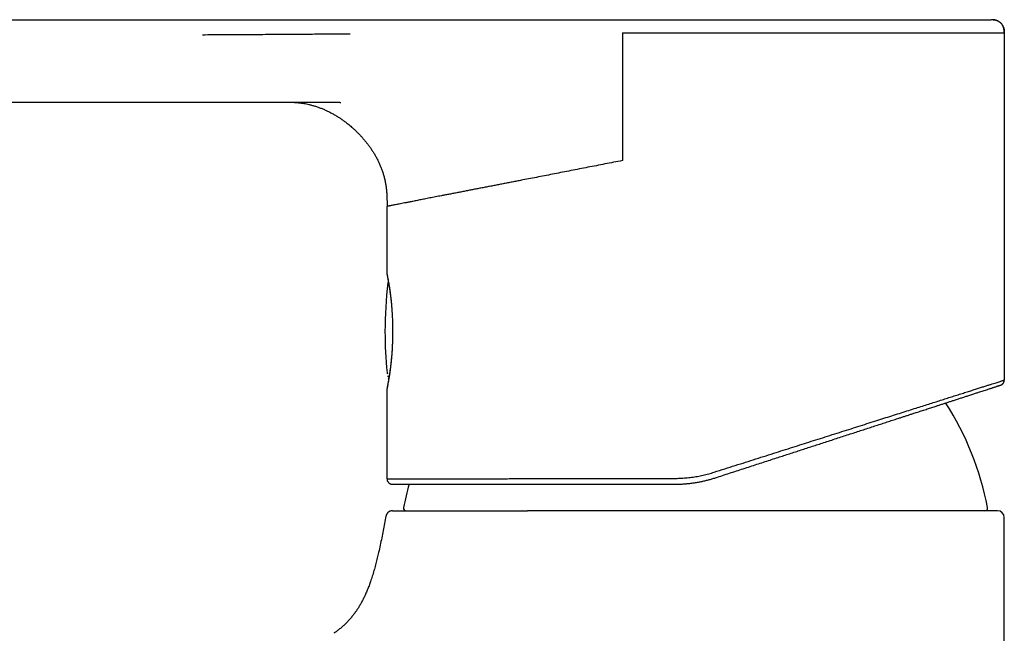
# Model space of a CAD drawing. Header units: millimetres. Extents: x 8 to 586, y 12 to 717.
# Tile 11 of 34: x 130 to 204, y 671 to 717. Entities that reach past the tile are written whole.
import ezdxf

# ---------------------------------------------------------------- set-up
doc = ezdxf.new("R2010")
doc.units = ezdxf.units.MM

msp = doc.modelspace()

# ---------------------------------------------------------------- linework, layer by layer
at = {"color": 7, "linetype": 'Continuous', "lineweight": 30}
for p, q in [((203.801, 716.457), (203.799, 690.303)), ((151.254, 711.252), (151.296, 711.252)), ((157.3, 698.257), (157.3, 703.391)), ((157.359, 690.631), (157.37, 690.548)), ((157.298, 682.857), (157.299, 689.657)), ((168.33, 680.457), (167.873, 680.457)), ((203.795, 531.457), (203.795, 679.957))]:
    msp.add_line(p, q, dxfattribs=at)
for centre, radius, start, end in [((187.145, 693.957), 30, 172.97739, 180), ((157.667, 697.588), 0.3, 154.37438, 172.97548), ((187.145, 693.957), 30, 180, 185.92918), ((157.504, 690.879), 0.2, 185.92918, 215.12631), ((180.545, 676.457), 22.401, 10.90502, 32.75881), ((180.545, 676.457), 22.401, 164.46267, 169.09498), ((158.745, 680.657), 0.2, 169.09498, 270), ((202.345, 680.657), 0.2, 270, 10.90502), ((203.295, 679.957), 0.5, 0, 90)]:
    msp.add_arc(centre, radius, start, end, dxfattribs=at)
for points, knots in [([(103.516, 717.457), (105.052, 717.457), (108.122, 717.457), (112.72, 717.457), (117.306, 717.457), (121.879, 717.457), (126.441, 717.457), (130.99, 717.457), (135.402, 717.457), (139.677, 717.457), (143.815, 717.457), (147.944, 717.457), (152.061, 717.457), (156.169, 717.457), (158.904, 717.457), (160.27, 717.457)], [0, 0, 0, 0, 0.081223, 0.162233, 0.24303, 0.323615, 0.403987, 0.484147, 0.564094, 0.637191, 0.71011, 0.782851, 0.855413, 0.927796, 1, 1, 1, 1]), ([(160.27, 717.457), (160.474, 717.457), (160.878, 717.457), (161.479, 717.457), (162.069, 717.457), (162.649, 717.457), (163.218, 717.457), (163.766, 717.457), (164.294, 717.457), (164.801, 717.457), (165.298, 717.457), (165.787, 717.457), (166.283, 717.457), (166.788, 717.457), (167.299, 717.457), (167.799, 717.457), (168.286, 717.457), (168.762, 717.457), (169.227, 717.457), (169.679, 717.457), (170.119, 717.457), (170.548, 717.457), (170.965, 717.457), (171.37, 717.457), (171.764, 717.457), (172.145, 717.457), (172.515, 717.457), (172.873, 717.457), (173.224, 717.457), (173.569, 717.457), (173.906, 717.457), (174.23, 717.457), (174.541, 717.457), (174.839, 717.457), (175.033, 717.457), (175.129, 717.457)], [0, 0, 0, 0, 0.041161, 0.081605, 0.121332, 0.160341, 0.198634, 0.23621, 0.270981, 0.305115, 0.338611, 0.37147, 0.403692, 0.438901, 0.473315, 0.506936, 0.539762, 0.571795, 0.603033, 0.633477, 0.663127, 0.691983, 0.720045, 0.747313, 0.773787, 0.799467, 0.824352, 0.848444, 0.871741, 0.895297, 0.91798, 0.939792, 0.960733, 0.980802, 1, 1, 1, 1]), ([(175.129, 717.457), (175.203, 717.457), (175.355, 717.457), (175.585, 717.457), (175.823, 717.457), (176.069, 717.457), (176.315, 717.457), (176.551, 717.457), (176.761, 717.457), (176.951, 717.457), (177.133, 717.457), (177.322, 717.457), (177.468, 717.457), (177.567, 717.457), (177.619, 717.457), (177.67, 717.457), (177.723, 717.457), (177.775, 717.457), (177.828, 717.457), (177.943, 717.457), (178.166, 717.457), (178.503, 717.457), (178.893, 717.457), (179.293, 717.457), (179.7, 717.457), (180.104, 717.457), (180.813, 717.457), (181.418, 717.457), (181.923, 717.457), (182.018, 717.457), (182.112, 717.457), (182.205, 717.457), (182.295, 717.457), (182.384, 717.457), (182.52, 717.457), (182.699, 717.457), (182.875, 717.457), (182.998, 717.457), (183.073, 717.457), (183.146, 717.457), (183.217, 717.457), (183.293, 717.457), (183.375, 717.457), (183.513, 717.457), (183.7, 717.457), (183.933, 717.457), (184.162, 717.457), (184.329, 717.457), (184.436, 717.457), (184.486, 717.457), (184.535, 717.457), (184.584, 717.457), (184.632, 717.457), (184.68, 717.457), (184.822, 717.457), (185.055, 717.457), (185.377, 717.457), (185.689, 717.457), (185.993, 717.457), (186.267, 717.457), (186.514, 717.457), (186.734, 717.457), (186.951, 717.457), (187.172, 717.457), (187.459, 717.457), (187.813, 717.457), (188.225, 717.457), (188.636, 717.457), (189.045, 717.457), (189.459, 717.457), (189.878, 717.457), (190.302, 717.457), (190.722, 717.457), (191.139, 717.457), (191.552, 717.457), (191.953, 717.457), (192.342, 717.457), (192.718, 717.457), (193.09, 717.457), (193.458, 717.457), (193.828, 717.457), (194.2, 717.457), (194.573, 717.457), (194.94, 717.457), (195.302, 717.457), (195.657, 717.457), (195.999, 717.457), (196.328, 717.457), (196.644, 717.457), (196.953, 717.457), (197.256, 717.457), (197.558, 717.457), (197.859, 717.457), (198.157, 717.457), (198.448, 717.457), (198.731, 717.457), (199.005, 717.457), (199.266, 717.457), (199.514, 717.457), (199.749, 717.457), (199.976, 717.457), (200.194, 717.457), (200.409, 717.457), (200.619, 717.457), (200.824, 717.457), (201.019, 717.457), (201.205, 717.457), (201.381, 717.457), (201.544, 717.457), (201.695, 717.457), (201.833, 717.457), (201.962, 717.457), (202.083, 717.457), (202.196, 717.457), (202.302, 717.457), (202.399, 717.457), (202.487, 717.457), (202.563, 717.457), (202.629, 717.457), (202.684, 717.457), (202.727, 717.457), (202.761, 717.457), (202.784, 717.457), (202.799, 717.457), (202.801, 717.457), (202.802, 717.457)], [0, 0, 0, 0, 0.005854, 0.011888, 0.018103, 0.024499, 0.031076, 0.037388, 0.042967, 0.047495, 0.052223, 0.057153, 0.062285, 0.063607, 0.064941, 0.066288, 0.067648, 0.069021, 0.070407, 0.071739, 0.07801, 0.087879, 0.098026, 0.108451, 0.119153, 0.129762, 0.140017, 0.17453, 0.176978, 0.179472, 0.181921, 0.184326, 0.186687, 0.189004, 0.191278, 0.197301, 0.202992, 0.204979, 0.206922, 0.208821, 0.210676, 0.212486, 0.214778, 0.217067, 0.223275, 0.229356, 0.235308, 0.241134, 0.242424, 0.243708, 0.244985, 0.246256, 0.247521, 0.248779, 0.250031, 0.25863, 0.267009, 0.275169, 0.28311, 0.290834, 0.296753, 0.302539, 0.308194, 0.313866, 0.320015, 0.330995, 0.341982, 0.352979, 0.363993, 0.375029, 0.386678, 0.398327, 0.409984, 0.421654, 0.433344, 0.445032, 0.456032, 0.467026, 0.478018, 0.489015, 0.500022, 0.511679, 0.523332, 0.53499, 0.546657, 0.558341, 0.570032, 0.581037, 0.592032, 0.603023, 0.614016, 0.625015, 0.636676, 0.648332, 0.65999, 0.671656, 0.683337, 0.695029, 0.706038, 0.717035, 0.728026, 0.739016, 0.750011, 0.761675, 0.773332, 0.78499, 0.796655, 0.808333, 0.820025, 0.831035, 0.842033, 0.853023, 0.864012, 0.875006, 0.88667, 0.898328, 0.909986, 0.921651, 0.933328, 0.945022, 0.956034, 0.967032, 0.978022, 0.989009, 1, 1, 1, 1]), ([(203.791, 716.447), (203.791, 716.472), (203.791, 716.52), (203.79, 716.589), (203.786, 716.65), (203.78, 716.704), (203.772, 716.75), (203.764, 716.789), (203.751, 716.839), (203.731, 716.903), (203.698, 716.979), (203.657, 717.054), (203.608, 717.124), (203.552, 717.188), (203.49, 717.247), (203.422, 717.3), (203.349, 717.345), (203.282, 717.378), (203.222, 717.401), (203.172, 717.418), (203.12, 717.431), (203.067, 717.441), (203.023, 717.447), (202.99, 717.451), (202.97, 717.452), (202.956, 717.453), (202.946, 717.454), (202.939, 717.454), (202.929, 717.455), (202.918, 717.455), (202.906, 717.456), (202.894, 717.456), (202.882, 717.457), (202.871, 717.457), (202.86, 717.457), (202.849, 717.457), (202.837, 717.457), (202.83, 717.457), (202.826, 717.457)], [0, 0, 0, 0, 0.035872, 0.068321, 0.097375, 0.123016, 0.145212, 0.163922, 0.180247, 0.218852, 0.258502, 0.298837, 0.339289, 0.379754, 0.420279, 0.460748, 0.501362, 0.542401, 0.567204, 0.592287, 0.61773, 0.643535, 0.668928, 0.681539, 0.691, 0.697328, 0.700996, 0.704605, 0.708926, 0.720619, 0.737107, 0.758711, 0.785563, 0.817728, 0.855239, 0.898116, 0.946368, 1, 1, 1, 1]), ([(202.969, 717.452), (202.979, 717.452), (203.022, 717.45), (203.097, 717.439), (203.195, 717.415), (203.291, 717.38), (203.383, 717.332), (203.469, 717.273), (203.548, 717.204), (203.618, 717.125), (203.677, 717.039), (203.724, 716.947), (203.759, 716.851), (203.783, 716.753), (203.796, 716.654), (203.801, 716.555), (203.801, 716.49), (203.801, 716.457)], [0, 0, 0, 0, 0.019737, 0.088135, 0.157313, 0.227397, 0.298385, 0.370107, 0.442239, 0.514372, 0.586094, 0.657084, 0.72717, 0.79635, 0.864749, 0.932557, 1, 1, 1, 1]), ([(203.791, 716.457), (203.792, 716.479), (203.792, 716.525), (203.79, 716.591), (203.786, 716.653), (203.779, 716.707), (203.772, 716.754), (203.763, 716.794), (203.753, 716.835), (203.743, 716.862), (203.738, 716.878)], [0, 0, 0, 0, 0.156678, 0.319464, 0.465251, 0.593962, 0.705428, 0.799434, 0.881372, 1, 1, 1, 1]), ([(143.395, 716.327), (143.925, 716.33), (144.983, 716.335), (146.565, 716.344), (148.136, 716.354), (149.587, 716.364), (150.916, 716.373), (152.124, 716.382), (153.324, 716.392), (154.12, 716.398), (154.517, 716.402)], [0, 0, 0, 0, 0.143053, 0.285322, 0.426684, 0.567014, 0.676472, 0.78516, 0.893022, 1, 1, 1, 1]), ([(175.026, 716.457), (175.353, 716.457), (175.987, 716.457), (176.907, 716.457), (177.764, 716.457), (178.556, 716.457), (179.283, 716.457), (179.979, 716.457), (180.636, 716.457), (181.245, 716.457), (181.764, 716.457), (182.167, 716.457), (182.468, 716.457), (182.68, 716.457), (182.85, 716.457), (182.961, 716.457), (183.019, 716.457), (183.032, 716.457), (183.04, 716.457), (183.063, 716.457), (183.409, 716.457), (184.072, 716.457), (185.03, 716.457), (185.973, 716.457), (186.902, 716.458), (187.743, 716.458), (188.298, 716.458), (188.573, 716.458), (188.648, 716.458), (188.724, 716.458), (188.799, 716.458), (188.874, 716.458), (188.94, 716.458), (189.005, 716.458), (189.089, 716.458), (189.221, 716.458), (189.419, 716.458), (189.687, 716.458), (190.027, 716.458), (190.433, 716.458), (190.904, 716.458), (191.414, 716.458), (191.883, 716.458), (192.289, 716.457), (192.712, 716.457), (193.195, 716.457), (193.613, 716.457), (193.893, 716.457), (194.048, 716.457), (194.2, 716.457), (194.348, 716.457), (194.671, 716.457), (195.181, 716.457), (195.879, 716.457), (196.602, 716.457), (197.289, 716.457), (197.936, 716.457), (198.539, 716.457), (199.139, 716.457), (199.731, 716.457), (200.309, 716.457), (200.868, 716.457), (201.401, 716.457), (201.9, 716.457), (202.359, 716.457), (202.746, 716.457), (203.065, 716.457), (203.321, 716.457), (203.53, 716.457), (203.681, 716.457), (203.768, 716.457), (203.78, 716.457), (203.783, 716.457)], [0, 0, 0, 0, 0.024986, 0.048336, 0.070049, 0.090124, 0.108561, 0.125362, 0.143061, 0.158486, 0.171636, 0.182511, 0.189149, 0.194518, 0.19862, 0.202093, 0.202921, 0.203034, 0.20313, 0.203486, 0.204818, 0.229393, 0.253964, 0.277658, 0.30135, 0.325041, 0.342555, 0.344521, 0.346487, 0.348453, 0.350419, 0.352385, 0.354351, 0.355608, 0.357502, 0.360952, 0.365956, 0.373144, 0.38216, 0.393007, 0.405683, 0.420189, 0.434538, 0.444397, 0.453978, 0.470169, 0.485502, 0.490144, 0.494701, 0.499174, 0.503562, 0.507865, 0.528078, 0.549829, 0.57312, 0.597951, 0.618924, 0.640883, 0.663827, 0.687755, 0.712669, 0.738567, 0.76545, 0.79332, 0.822175, 0.852015, 0.877634, 0.903938, 0.930925, 0.958598, 0.986954, 1, 1, 1, 1]), ([(175.026, 716.457), (175.026, 714.854), (175.026, 711.648), (175.026, 708.442), (175.026, 706.839)], [0, 0, 0, 0, 0.5, 1, 1, 1, 1]), ([(103.909, 711.257), (104.067, 711.257), (104.378, 711.257), (104.839, 711.257), (105.288, 711.257), (105.724, 711.257), (106.148, 711.257), (106.56, 711.257), (106.95, 711.257), (107.317, 711.257), (107.662, 711.257), (107.998, 711.257), (108.323, 711.257), (108.638, 711.257), (108.942, 711.257), (109.237, 711.257), (109.521, 711.257), (109.795, 711.257), (110.058, 711.257), (110.312, 711.257), (110.55, 711.257), (110.775, 711.257), (110.985, 711.257), (111.187, 711.257), (111.38, 711.257), (111.622, 711.257), (111.921, 711.257), (112.285, 711.257), (112.661, 711.257), (113.049, 711.257), (113.451, 711.257), (113.856, 711.257), (114.265, 711.257), (114.678, 711.257), (115.102, 711.257), (115.537, 711.257), (115.969, 711.257), (116.397, 711.257), (116.82, 711.257), (117.253, 711.257), (117.695, 711.257), (118.078, 711.257), (118.401, 711.257), (118.661, 711.257), (118.924, 711.257), (119.189, 711.257), (119.455, 711.257), (119.717, 711.257), (119.985, 711.257), (120.259, 711.256), (120.536, 711.256), (120.804, 711.256), (121.06, 711.256), (121.307, 711.256), (121.539, 711.256), (121.757, 711.256), (121.961, 711.256), (122.155, 711.256), (122.341, 711.256), (122.521, 711.256), (122.694, 711.256), (122.86, 711.256), (123.017, 711.256), (123.163, 711.256), (123.298, 711.256), (123.421, 711.256), (123.532, 711.256), (123.631, 711.256), (123.722, 711.256), (123.809, 711.256), (123.911, 711.256), (124.033, 711.256), (124.179, 711.256), (124.335, 711.256), (124.499, 711.256), (124.673, 711.256), (124.87, 711.256), (125.089, 711.256), (125.333, 711.256), (125.587, 711.256), (125.852, 711.256), (126.128, 711.256), (126.415, 711.256), (126.712, 711.256), (127.026, 711.255), (127.356, 711.255), (127.703, 711.255), (128.062, 711.255), (128.433, 711.255), (128.816, 711.255), (129.192, 711.255), (129.558, 711.255), (129.915, 711.255), (130.282, 711.255), (130.658, 711.255), (131.046, 711.255), (131.444, 711.255), (131.868, 711.255), (132.318, 711.254), (132.795, 711.254), (133.285, 711.254), (133.788, 711.254), (134.289, 711.254), (134.785, 711.254), (135.276, 711.254), (135.779, 711.254), (136.293, 711.254), (136.814, 711.253), (137.343, 711.253), (137.88, 711.253), (138.427, 711.253), (138.988, 711.253), (139.565, 711.253), (140.156, 711.253), (140.759, 711.253), (141.372, 711.253), (141.996, 711.252), (142.632, 711.252), (143.279, 711.252), (143.936, 711.252), (144.605, 711.252), (145.285, 711.252), (145.976, 711.252), (146.678, 711.252), (147.391, 711.252), (148.139, 711.252), (148.925, 711.251), (149.747, 711.251), (150.539, 711.251), (151.057, 711.251), (151.296, 711.251)], [0, 0, 0, 0, 0.009977, 0.019697, 0.02916, 0.038366, 0.047314, 0.056006, 0.06444, 0.071945, 0.079234, 0.086307, 0.093164, 0.099804, 0.106229, 0.112437, 0.118429, 0.124206, 0.129766, 0.135109, 0.140237, 0.144874, 0.149318, 0.153571, 0.157631, 0.161508, 0.168914, 0.176584, 0.18452, 0.19272, 0.201186, 0.209916, 0.21839, 0.227099, 0.236044, 0.245225, 0.254641, 0.263386, 0.272324, 0.281457, 0.290783, 0.300303, 0.305731, 0.31122, 0.31677, 0.32238, 0.328039, 0.333584, 0.338968, 0.345046, 0.350906, 0.356547, 0.361969, 0.367172, 0.372157, 0.376657, 0.380963, 0.385074, 0.38899, 0.392712, 0.396448, 0.399965, 0.403263, 0.406342, 0.409203, 0.411845, 0.414136, 0.416232, 0.418134, 0.419889, 0.421709, 0.424585, 0.427663, 0.430942, 0.434422, 0.438102, 0.441965, 0.446868, 0.452002, 0.457365, 0.462959, 0.468784, 0.474838, 0.481123, 0.487638, 0.494711, 0.502036, 0.509614, 0.517445, 0.525528, 0.533864, 0.541211, 0.548743, 0.556464, 0.564408, 0.572586, 0.580997, 0.589642, 0.599421, 0.609482, 0.619826, 0.630453, 0.641362, 0.651502, 0.661875, 0.67248, 0.683317, 0.694388, 0.705486, 0.71681, 0.728357, 0.740129, 0.752372, 0.764848, 0.777559, 0.790502, 0.80368, 0.81709, 0.830735, 0.844613, 0.858724, 0.873069, 0.887647, 0.902459, 0.917505, 0.932784, 0.949861, 0.96722, 0.984862, 1, 1, 1, 1]), ([(149.883, 711.251), (149.884, 711.251), (149.935, 711.25), (150.033, 711.247), (150.18, 711.24), (150.328, 711.231), (150.478, 711.218), (150.641, 711.202), (150.822, 711.18), (151.022, 711.149), (151.225, 711.111), (151.443, 711.064), (151.675, 711.005), (151.919, 710.932), (152.164, 710.85), (152.407, 710.756), (152.648, 710.654), (152.886, 710.542), (153.119, 710.422), (153.35, 710.292), (153.538, 710.179), (153.684, 710.086), (153.79, 710.016), (153.895, 709.944), (154, 709.87), (154.106, 709.793), (154.222, 709.705), (154.35, 709.605), (154.491, 709.49), (154.636, 709.366), (154.787, 709.232), (154.944, 709.086), (155.104, 708.928), (155.268, 708.758), (155.433, 708.578), (155.599, 708.386), (155.764, 708.182), (155.921, 707.975), (156.07, 707.766), (156.21, 707.557), (156.345, 707.338), (156.475, 707.112), (156.597, 706.879), (156.712, 706.64), (156.817, 706.397), (156.913, 706.147), (157, 705.89), (157.076, 705.627), (157.142, 705.357), (157.195, 705.083), (157.236, 704.806), (157.266, 704.527), (157.286, 704.247), (157.296, 703.965), (157.3, 703.679), (157.3, 703.488), (157.3, 703.391)], [0, 0, 0, 0, 0.000458, 0.012698, 0.02434, 0.037415, 0.049669, 0.061817, 0.07835, 0.095204, 0.1124, 0.129958, 0.150867, 0.17215, 0.193654, 0.215378, 0.237311, 0.259042, 0.280941, 0.302985, 0.325147, 0.335709, 0.346288, 0.35688, 0.36748, 0.378278, 0.389673, 0.403889, 0.418953, 0.434861, 0.451606, 0.469543, 0.488321, 0.507917, 0.5283, 0.549435, 0.57128, 0.593786, 0.614348, 0.635351, 0.656749, 0.678496, 0.700547, 0.722456, 0.744576, 0.76687, 0.78931, 0.812284, 0.835375, 0.858579, 0.881909, 0.905388, 0.92863, 0.9521, 0.975862, 1, 1, 1, 1]), ([(151.254, 711.251), (151.272, 711.251), (151.305, 711.251), (151.347, 711.251), (151.376, 711.251), (151.399, 711.251), (151.42, 711.251), (151.445, 711.251), (151.471, 711.251), (151.496, 711.251), (151.519, 711.251), (151.542, 711.251), (151.568, 711.251), (151.597, 711.251), (151.625, 711.251), (151.65, 711.251), (151.67, 711.251), (151.695, 711.251), (151.731, 711.251), (151.776, 711.251), (151.821, 711.251), (151.866, 711.251), (151.915, 711.25), (151.966, 711.25), (152.023, 711.25), (152.083, 711.25), (152.152, 711.25), (152.222, 711.249), (152.292, 711.249), (152.362, 711.249), (152.429, 711.249), (152.491, 711.248), (152.549, 711.248), (152.607, 711.247), (152.668, 711.247), (152.729, 711.247), (152.784, 711.246), (152.836, 711.246), (152.886, 711.245), (152.936, 711.245), (152.987, 711.244), (153.04, 711.243), (153.098, 711.243), (153.162, 711.242), (153.225, 711.241), (153.287, 711.24), (153.348, 711.239), (153.407, 711.238), (153.459, 711.237), (153.506, 711.236), (153.548, 711.235), (153.587, 711.234), (153.62, 711.233), (153.654, 711.232), (153.691, 711.231), (153.726, 711.23), (153.753, 711.229), (153.777, 711.228), (153.798, 711.228), (153.816, 711.227), (153.826, 711.227), (153.832, 711.227), (153.831, 711.227), (153.831, 711.227)], [0, 0, 0, 0, 0.0207345, 0.0364851, 0.0472626, 0.0538631, 0.0616388, 0.0713945, 0.0819249, 0.0913225, 0.0995734, 0.1078988, 0.1176577, 0.1288607, 0.140582, 0.1500272, 0.1570081, 0.1628627, 0.1788724, 0.1987188, 0.2141038, 0.2296768, 0.2505051, 0.2707113, 0.2885191, 0.3161145, 0.3409456, 0.367735, 0.3976947, 0.4234555, 0.4493964, 0.4765251, 0.4958449, 0.5184756, 0.5439285, 0.5683172, 0.59031, 0.6092589, 0.6293564, 0.6493995, 0.6690318, 0.6886041, 0.7117295, 0.7376694, 0.7635804, 0.785447, 0.8101385, 0.8336879, 0.8537896, 0.8703388, 0.8866985, 0.9017823, 0.9143294, 0.9249531, 0.9393321, 0.9561817, 0.9632593, 0.9701172, 0.9822999, 0.9879232, 0.9929688, 0.997408, 1, 1, 1, 1]), ([(175.026, 706.839), (174.807, 706.796), (174.369, 706.711), (173.717, 706.584), (173.068, 706.458), (172.424, 706.333), (171.786, 706.208), (171.153, 706.085), (170.528, 705.964), (169.911, 705.844), (169.301, 705.725), (168.7, 705.608), (168.109, 705.493), (167.723, 705.418), (167.53, 705.381)], [0, 0, 0, 0, 0.08332, 0.166655, 0.249995, 0.333337, 0.416676, 0.500007, 0.583334, 0.666663, 0.749996, 0.833336, 0.916675, 1, 1, 1, 1]), ([(167.53, 705.381), (167.41, 705.357), (167.171, 705.311), (166.817, 705.242), (166.467, 705.174), (166.121, 705.107), (165.78, 705.04), (165.443, 704.975), (165.109, 704.91), (164.78, 704.846), (164.455, 704.783), (164.136, 704.721), (163.822, 704.66), (163.618, 704.62), (163.516, 704.6)], [0, 0, 0, 0, 0.082529, 0.165068, 0.247597, 0.33044, 0.413291, 0.496134, 0.579944, 0.663764, 0.747574, 0.831713, 0.915861, 1, 1, 1, 1]), ([(163.516, 704.6), (163.405, 704.578), (163.184, 704.535), (162.861, 704.473), (162.545, 704.411), (162.235, 704.352), (161.932, 704.294), (161.655, 704.241), (161.402, 704.192), (161.174, 704.148), (160.951, 704.106), (160.734, 704.064), (160.525, 704.023), (160.323, 703.984), (160.129, 703.946), (159.941, 703.908), (159.76, 703.872), (159.585, 703.837), (159.414, 703.804), (159.304, 703.781), (159.249, 703.77)], [0, 0, 0, 0, 0.0630301, 0.1260682, 0.1890993, 0.2523842, 0.3156758, 0.3789614, 0.4301857, 0.4814139, 0.5326364, 0.5840677, 0.6355056, 0.6869347, 0.7390272, 0.7911276, 0.8432237, 0.8954803, 0.9477409, 1, 1, 1, 1]), ([(159.249, 703.77), (159.159, 703.753), (158.98, 703.718), (158.735, 703.67), (158.508, 703.626), (158.299, 703.585), (158.11, 703.548), (157.94, 703.515), (157.79, 703.486), (157.659, 703.461), (157.549, 703.439), (157.458, 703.422), (157.388, 703.408), (157.337, 703.398), (157.306, 703.392), (157.302, 703.391), (157.3, 703.391)], [0, 0, 0, 0, 0.071429, 0.142857, 0.214286, 0.285715, 0.357144, 0.428573, 0.500002, 0.57143, 0.642858, 0.714286, 0.785715, 0.857143, 0.928572, 1, 1, 1, 1]), ([(157.3, 703.391), (157.3, 703.391), (157.3, 703.391), (157.307, 703.392), (157.308, 703.392)], [0, 0, 0, 0, 0.927236, 1, 1, 1, 1]), ([(157.303, 698.257), (157.303, 698.257), (157.303, 698.257), (157.304, 698.253), (157.305, 698.246), (157.307, 698.234), (157.311, 698.215), (157.316, 698.186), (157.324, 698.146), (157.334, 698.092), (157.347, 698.022), (157.358, 697.96), (157.366, 697.919), (157.368, 697.905), (157.371, 697.892), (157.373, 697.878), (157.376, 697.863), (157.379, 697.848), (157.381, 697.833), (157.389, 697.789), (157.401, 697.725), (157.416, 697.637), (157.43, 697.558), (157.446, 697.464), (157.463, 697.356), (157.482, 697.238), (157.499, 697.122), (157.514, 697.024), (157.525, 696.945), (157.533, 696.885), (157.541, 696.824), (157.549, 696.765), (157.557, 696.705), (157.565, 696.647), (157.572, 696.585), (157.577, 696.543), (157.58, 696.52)], [0, 0, 0, 0, 0.020441, 0.045685, 0.075727, 0.110561, 0.150179, 0.194571, 0.243728, 0.297641, 0.356302, 0.419712, 0.428156, 0.436672, 0.44526, 0.453921, 0.462653, 0.471459, 0.480337, 0.489288, 0.547201, 0.583041, 0.619907, 0.658649, 0.70869, 0.755555, 0.799233, 0.839714, 0.861033, 0.881864, 0.902206, 0.922058, 0.94142, 0.960292, 0.978673, 1, 1, 1, 1]), ([(157.303, 698.254), (157.303, 698.25), (157.303, 698.239), (157.305, 698.225), (157.306, 698.217)], [0, 0, 0, 0, 0.423058, 1, 1, 1, 1]), ([(157.306, 698.221), (157.305, 698.225), (157.304, 698.229), (157.304, 698.228), (157.304, 698.227)], [0, 0, 0, 0, 0.886526, 1, 1, 1, 1]), ([(157.305, 698.224), (157.305, 698.221), (157.307, 698.214), (157.31, 698.192), (157.316, 698.164), (157.322, 698.128), (157.33, 698.085), (157.34, 698.033), (157.351, 697.973), (157.364, 697.907), (157.373, 697.857), (157.378, 697.828), (157.379, 697.823)], [0, 0, 0, 0, 0.117332, 0.230977, 0.340944, 0.447251, 0.549914, 0.665107, 0.775374, 0.880285, 0.979774, 1, 1, 1, 1]), ([(157.307, 698.211), (157.308, 698.205), (157.311, 698.195), (157.316, 698.166), (157.323, 698.131), (157.331, 698.087), (157.34, 698.037), (157.35, 697.981), (157.362, 697.917), (157.375, 697.844), (157.39, 697.762), (157.405, 697.677), (157.42, 697.59), (157.435, 697.501), (157.45, 697.408), (157.466, 697.313), (157.481, 697.216), (157.495, 697.121), (157.508, 697.029), (157.521, 696.938), (157.536, 696.828), (157.554, 696.696), (157.573, 696.538), (157.593, 696.374), (157.611, 696.205), (157.624, 696.082), (157.63, 696.014), (157.631, 696.006)], [0, 0, 0, 0, 0.049463, 0.097474, 0.144034, 0.189148, 0.232819, 0.275054, 0.315859, 0.361667, 0.405551, 0.44749, 0.487493, 0.525572, 0.561734, 0.599961, 0.635787, 0.669211, 0.70023, 0.7297, 0.759262, 0.805977, 0.853001, 0.900322, 0.946686, 0.993306, 1, 1, 1, 1]), ([(157.576, 696.554), (157.576, 696.552), (157.577, 696.543), (157.579, 696.527), (157.582, 696.508), (157.584, 696.488), (157.586, 696.469), (157.588, 696.448), (157.591, 696.423), (157.594, 696.394), (157.598, 696.359), (157.602, 696.321), (157.606, 696.282), (157.61, 696.239), (157.614, 696.198), (157.617, 696.159), (157.621, 696.123), (157.624, 696.085), (157.628, 696.042), (157.632, 695.993), (157.637, 695.937), (157.642, 695.878), (157.646, 695.823), (157.65, 695.773), (157.653, 695.726), (157.656, 695.683), (157.659, 695.645), (157.662, 695.61), (157.664, 695.576), (157.667, 695.538), (157.67, 695.491), (157.673, 695.434), (157.678, 695.365), (157.682, 695.288), (157.687, 695.201), (157.692, 695.107), (157.697, 694.985), (157.703, 694.841), (157.708, 694.68), (157.712, 694.526), (157.715, 694.405), (157.716, 694.315), (157.717, 694.253), (157.717, 694.193), (157.718, 694.137), (157.718, 694.081), (157.718, 694.029), (157.718, 693.982), (157.718, 693.95), (157.718, 693.926), (157.718, 693.903), (157.718, 693.873), (157.718, 693.836), (157.717, 693.792), (157.717, 693.746), (157.716, 693.675), (157.715, 693.583), (157.713, 693.478), (157.711, 693.384), (157.709, 693.295), (157.706, 693.208), (157.704, 693.123), (157.701, 693.046), (157.698, 692.974), (157.696, 692.909), (157.693, 692.847), (157.691, 692.791), (157.688, 692.737), (157.685, 692.687), (157.683, 692.636), (157.68, 692.586), (157.677, 692.541), (157.675, 692.502), (157.673, 692.467), (157.671, 692.433), (157.668, 692.4), (157.666, 692.366), (157.664, 692.332), (157.661, 692.296), (157.658, 692.258), (157.654, 692.208), (157.65, 692.146), (157.644, 692.076), (157.638, 692.016), (157.634, 691.965), (157.63, 691.924), (157.628, 691.903), (157.627, 691.895)], [0, 0, 0, 0, 0.003013, 0.011102, 0.018896, 0.02646, 0.033794, 0.040943, 0.049901, 0.060406, 0.072457, 0.086055, 0.100326, 0.113322, 0.125035, 0.135512, 0.145169, 0.154178, 0.164382, 0.175897, 0.188734, 0.202848, 0.214876, 0.226392, 0.237397, 0.247802, 0.256846, 0.26426, 0.270877, 0.27837, 0.286849, 0.298251, 0.311092, 0.325389, 0.341151, 0.358387, 0.376718, 0.40687, 0.435326, 0.462118, 0.487287, 0.49805, 0.508501, 0.518648, 0.528444, 0.537253, 0.54701, 0.554767, 0.560557, 0.56334, 0.567077, 0.5721, 0.57841, 0.586005, 0.594003, 0.601762, 0.621883, 0.640271, 0.655614, 0.670944, 0.686339, 0.701626, 0.716846, 0.730934, 0.743592, 0.755603, 0.768699, 0.777902, 0.788444, 0.800936, 0.812956, 0.823351, 0.832122, 0.839852, 0.847531, 0.855621, 0.864154, 0.872126, 0.881787, 0.892745, 0.903673, 0.922854, 0.941902, 0.961268, 0.98037, 0.992087, 1, 1, 1, 1]), ([(157.686, 692.693), (157.684, 692.665), (157.68, 692.593), (157.672, 692.479), (157.663, 692.356), (157.655, 692.243), (157.646, 692.14), (157.637, 692.043), (157.627, 691.936), (157.615, 691.815), (157.601, 691.681), (157.588, 691.56), (157.576, 691.454), (157.565, 691.364), (157.554, 691.272), (157.542, 691.177), (157.529, 691.078), (157.515, 690.976), (157.5, 690.872), (157.485, 690.766), (157.469, 690.658), (157.452, 690.549), (157.436, 690.448), (157.421, 690.354), (157.406, 690.268), (157.392, 690.184), (157.378, 690.103), (157.364, 690.027), (157.351, 689.955), (157.339, 689.89), (157.329, 689.833), (157.32, 689.784), (157.313, 689.744), (157.308, 689.717), (157.305, 689.699), (157.304, 689.69), (157.304, 689.69), (157.304, 689.69)], [0, 0, 0, 0, 0.015942, 0.041738, 0.0661, 0.08854, 0.109053, 0.128142, 0.147926, 0.175239, 0.204144, 0.234641, 0.254878, 0.275757, 0.297279, 0.319775, 0.344273, 0.370847, 0.397801, 0.426595, 0.457228, 0.489697, 0.524, 0.553193, 0.583596, 0.615211, 0.648044, 0.682104, 0.717403, 0.753958, 0.791013, 0.829298, 0.868822, 0.909588, 0.942491, 0.976156, 1, 1, 1, 1]), ([(157.632, 691.943), (157.63, 691.924), (157.626, 691.885), (157.62, 691.827), (157.614, 691.768), (157.608, 691.709), (157.602, 691.651), (157.596, 691.597), (157.591, 691.55), (157.586, 691.504), (157.579, 691.449), (157.571, 691.379), (157.561, 691.298), (157.551, 691.216), (157.54, 691.132), (157.53, 691.053), (157.52, 690.979), (157.511, 690.914), (157.502, 690.854), (157.493, 690.792), (157.484, 690.726), (157.473, 690.655), (157.461, 690.58), (157.449, 690.503), (157.435, 690.412), (157.417, 690.309), (157.398, 690.196), (157.379, 690.085), (157.365, 690.012), (157.358, 689.97), (157.355, 689.955), (157.352, 689.94), (157.35, 689.926), (157.347, 689.912), (157.344, 689.898), (157.338, 689.864), (157.331, 689.826), (157.324, 689.788), (157.32, 689.763), (157.316, 689.739), (157.311, 689.712), (157.307, 689.687), (157.304, 689.669), (157.302, 689.659), (157.302, 689.658), (157.302, 689.657)], [0, 0, 0, 0, 0.0141836, 0.0283757, 0.0432113, 0.0580143, 0.0727855, 0.0875253, 0.0991764, 0.109029, 0.1240757, 0.1426382, 0.1647159, 0.1895988, 0.2107776, 0.2358536, 0.2579161, 0.2769655, 0.2943587, 0.3137807, 0.3352306, 0.3587072, 0.3842092, 0.4117347, 0.4412818, 0.4852035, 0.5329365, 0.5844777, 0.6398313, 0.6484682, 0.6571546, 0.6658907, 0.6746767, 0.6835128, 0.6923992, 0.7013363, 0.7514109, 0.7742787, 0.7974648, 0.8209706, 0.848169, 0.8935873, 0.9346906, 0.9714521, 1, 1, 1, 1]), ([(157.336, 690.8), (157.336, 690.8), (157.336, 690.8), (157.337, 690.791), (157.339, 690.78), (157.341, 690.77), (157.341, 690.767)], [0, 0, 0, 0, 0.135483, 0.430472, 0.8031, 1, 1, 1, 1]), ([(157.387, 690.485), (157.389, 690.479), (157.395, 690.46), (157.409, 690.434), (157.423, 690.415), (157.429, 690.408)], [0, 0, 0, 0, 0.188824, 0.688, 1, 1, 1, 1]), ([(181.951, 683.366), (182.215, 683.45), (182.743, 683.618), (183.53, 683.869), (184.312, 684.118), (185.086, 684.364), (185.855, 684.608), (186.603, 684.846), (187.33, 685.077), (188.037, 685.301), (188.739, 685.524), (189.434, 685.745), (190.138, 685.968), (190.847, 686.193), (191.56, 686.42), (192.261, 686.642), (192.948, 686.86), (193.62, 687.073), (194.263, 687.277), (194.879, 687.473), (195.469, 687.66), (196.045, 687.843), (196.607, 688.021), (197.137, 688.19), (197.638, 688.349), (198.108, 688.498), (198.564, 688.642), (199.003, 688.782), (199.426, 688.916), (199.831, 689.045), (200.23, 689.171), (200.623, 689.296), (201.006, 689.417), (201.367, 689.532), (201.706, 689.64), (202.017, 689.738), (202.3, 689.828), (202.556, 689.909), (202.789, 689.983), (202.998, 690.049), (203.184, 690.108), (203.346, 690.16), (203.485, 690.204), (203.598, 690.24), (203.688, 690.268), (203.751, 690.288), (203.791, 690.301), (203.796, 690.303), (203.799, 690.303)], [0, 0, 0, 0, 0.023402, 0.046701, 0.069917, 0.093072, 0.116186, 0.13928, 0.161056, 0.182852, 0.204687, 0.226577, 0.248543, 0.271906, 0.29529, 0.318662, 0.341989, 0.36524, 0.388403, 0.41022, 0.432042, 0.45389, 0.475787, 0.497756, 0.517795, 0.537871, 0.557957, 0.578026, 0.598051, 0.618006, 0.63789, 0.659746, 0.68161, 0.703509, 0.725471, 0.747522, 0.768468, 0.789442, 0.810441, 0.83146, 0.852497, 0.873548, 0.89461, 0.915679, 0.936754, 0.957834, 0.978916, 1, 1, 1, 1]), ([(182.051, 682.947), (182.227, 683.004), (182.577, 683.118), (183.101, 683.288), (183.622, 683.457), (184.14, 683.625), (184.651, 683.792), (185.157, 683.956), (185.656, 684.118), (186.152, 684.279), (186.628, 684.434), (187.083, 684.582), (187.519, 684.723), (187.951, 684.864), (188.382, 685.004), (188.81, 685.143), (189.236, 685.281), (189.659, 685.419), (190.101, 685.562), (190.56, 685.711), (191.034, 685.865), (191.503, 686.018), (191.964, 686.168), (192.417, 686.315), (192.861, 686.459), (193.296, 686.6), (193.727, 686.74), (194.152, 686.879), (194.572, 687.015), (194.985, 687.149), (195.389, 687.281), (195.737, 687.394), (196.031, 687.489), (196.274, 687.568), (196.513, 687.646), (196.75, 687.723), (197.033, 687.815), (197.36, 687.921), (197.726, 688.04), (198.082, 688.155), (198.428, 688.268), (198.74, 688.369), (199.02, 688.46), (199.271, 688.542), (199.516, 688.621), (199.755, 688.699), (200.009, 688.781), (200.274, 688.867), (200.546, 688.956), (200.807, 689.041), (201.026, 689.112), (201.207, 689.171), (201.354, 689.218), (201.496, 689.265), (201.634, 689.309), (201.788, 689.359), (201.955, 689.414), (202.131, 689.471), (202.297, 689.525), (202.453, 689.576), (202.589, 689.62), (202.705, 689.658), (202.806, 689.69), (202.901, 689.721), (202.989, 689.75), (203.078, 689.779), (203.166, 689.807), (203.251, 689.835), (203.323, 689.858), (203.385, 689.878), (203.435, 689.895), (203.474, 689.907), (203.501, 689.916), (203.519, 689.922), (203.521, 689.923), (203.522, 689.923)], [0, 0, 0, 0, 0.015841, 0.031622, 0.047347, 0.063025, 0.078661, 0.093983, 0.109278, 0.124551, 0.13981, 0.153426, 0.167039, 0.180654, 0.194276, 0.207909, 0.221557, 0.235226, 0.248919, 0.2647, 0.280427, 0.296109, 0.311752, 0.327364, 0.342673, 0.357966, 0.37325, 0.388705, 0.404121, 0.419499, 0.434847, 0.450172, 0.459797, 0.469418, 0.479037, 0.488655, 0.498275, 0.514059, 0.529786, 0.545465, 0.561105, 0.576716, 0.588965, 0.601206, 0.613442, 0.625719, 0.638119, 0.653573, 0.668983, 0.684359, 0.69971, 0.70935, 0.718986, 0.72862, 0.738255, 0.747892, 0.761999, 0.776085, 0.790159, 0.804227, 0.818299, 0.829362, 0.840434, 0.851521, 0.862625, 0.873749, 0.888027, 0.902252, 0.916432, 0.930575, 0.944688, 0.958528, 0.972355, 0.986177, 1, 1, 1, 1]), ([(203.52, 689.922), (203.532, 689.927), (203.555, 689.934), (203.585, 689.949), (203.608, 689.962), (203.626, 689.974), (203.643, 689.986), (203.658, 689.999), (203.673, 690.012), (203.69, 690.029), (203.71, 690.052), (203.734, 690.084), (203.756, 690.121), (203.774, 690.162), (203.787, 690.205), (203.797, 690.253), (203.798, 690.286), (203.799, 690.303)], [0, 0, 0, 0, 0.081047, 0.148171, 0.200669, 0.240483, 0.27917, 0.318527, 0.358515, 0.39909, 0.45996, 0.537646, 0.631919, 0.71296, 0.802062, 0.898189, 1, 1, 1, 1]), ([(178.933, 682.896), (179.08, 682.898), (179.373, 682.902), (179.811, 682.932), (180.246, 682.98), (180.678, 683.047), (181.106, 683.133), (181.532, 683.238), (181.811, 683.323), (181.951, 683.366)], [0, 0, 0, 0, 0.143812, 0.286766, 0.429189, 0.571406, 0.713738, 0.8565, 1, 1, 1, 1]), ([(157.298, 682.857), (157.3, 682.857), (157.304, 682.857), (157.337, 682.858), (157.389, 682.858), (157.462, 682.858), (157.556, 682.858), (157.671, 682.858), (157.81, 682.858), (157.978, 682.858), (158.175, 682.858), (158.396, 682.859), (158.642, 682.859), (158.904, 682.86), (159.179, 682.861), (159.465, 682.862), (159.769, 682.862), (160.091, 682.863), (160.432, 682.863), (160.791, 682.864), (161.179, 682.864), (161.6, 682.865), (162.056, 682.866), (162.531, 682.867), (163.026, 682.868), (163.523, 682.869), (164.021, 682.87), (164.517, 682.871), (165.027, 682.872), (165.55, 682.874), (166.088, 682.875), (166.639, 682.876), (167.223, 682.877), (167.841, 682.879), (168.493, 682.88), (169.158, 682.882), (169.834, 682.883), (170.322, 682.884), (170.613, 682.885), (170.704, 682.885), (170.797, 682.885), (170.891, 682.885), (170.986, 682.886), (171.083, 682.886), (171.24, 682.886), (171.461, 682.886), (171.769, 682.887), (172.108, 682.888), (172.482, 682.888), (172.872, 682.889), (173.278, 682.89), (173.7, 682.89), (174.039, 682.891), (174.287, 682.891), (174.441, 682.891), (174.607, 682.892), (174.785, 682.892), (174.974, 682.892), (175.161, 682.892), (175.419, 682.893), (175.742, 682.893), (176.126, 682.894), (176.49, 682.894), (176.835, 682.894), (177.159, 682.895), (177.463, 682.895), (177.754, 682.895), (178.031, 682.895), (178.293, 682.895), (178.53, 682.896), (178.74, 682.896), (178.872, 682.896), (178.933, 682.896)], [0, 0, 0, 0, 0.020142, 0.040225, 0.06026, 0.080257, 0.100223, 0.120169, 0.140103, 0.162029, 0.183964, 0.205921, 0.227913, 0.24995, 0.270048, 0.290085, 0.31008, 0.33005, 0.350015, 0.369992, 0.389899, 0.41184, 0.433835, 0.455847, 0.477836, 0.499766, 0.519689, 0.539576, 0.559445, 0.579313, 0.599199, 0.61912, 0.639098, 0.66114, 0.683216, 0.705289, 0.72732, 0.749273, 0.752119, 0.755004, 0.757927, 0.760888, 0.763888, 0.766927, 0.770004, 0.778664, 0.787616, 0.798654, 0.810107, 0.821976, 0.834263, 0.846969, 0.860095, 0.86461, 0.869174, 0.873785, 0.879388, 0.88502, 0.890535, 0.895933, 0.907766, 0.918993, 0.929613, 0.939625, 0.949028, 0.95782, 0.966, 0.97429, 0.981837, 0.988639, 0.994694, 1, 1, 1, 1]), ([(157.298, 682.857), (157.299, 682.839), (157.3, 682.801), (157.312, 682.748), (157.329, 682.7), (157.349, 682.659), (157.371, 682.626), (157.393, 682.598), (157.414, 682.575), (157.438, 682.552), (157.467, 682.53), (157.501, 682.508), (157.536, 682.491), (157.574, 682.476), (157.615, 682.465), (157.657, 682.458), (157.686, 682.458), (157.698, 682.458)], [0, 0, 0, 0, 0.088813, 0.177016, 0.258408, 0.331569, 0.395476, 0.449473, 0.497533, 0.545563, 0.609373, 0.672644, 0.737568, 0.796454, 0.864732, 0.941168, 1, 1, 1, 1]), ([(157.698, 682.457), (157.698, 682.457), (157.696, 682.457), (157.703, 682.457), (157.721, 682.457), (157.753, 682.457), (157.797, 682.457), (157.853, 682.457), (157.922, 682.457), (158.002, 682.457), (158.094, 682.457), (158.199, 682.457), (158.317, 682.457), (158.448, 682.457), (158.591, 682.457), (158.746, 682.457), (158.914, 682.457), (159.094, 682.457), (159.286, 682.457), (159.489, 682.457), (159.704, 682.457), (159.93, 682.457), (160.168, 682.457), (160.415, 682.457), (160.673, 682.457), (160.939, 682.457), (161.217, 682.457), (161.506, 682.457), (161.807, 682.457), (162.12, 682.457), (162.443, 682.457), (162.776, 682.457), (163.119, 682.457), (163.471, 682.457), (163.833, 682.457), (164.203, 682.457), (164.582, 682.457), (164.969, 682.457), (165.366, 682.457), (165.77, 682.457), (166.18, 682.457), (166.596, 682.457), (167.02, 682.457), (167.453, 682.457), (167.894, 682.457), (168.345, 682.457), (168.803, 682.457), (169.268, 682.457), (169.739, 682.457), (170.217, 682.457), (170.701, 682.457), (171.191, 682.457), (171.685, 682.457), (172.183, 682.457), (172.685, 682.457), (173.188, 682.457), (173.692, 682.457), (174.197, 682.457), (174.707, 682.457), (175.226, 682.457), (175.752, 682.457), (176.283, 682.457), (176.816, 682.457), (177.35, 682.457), (177.885, 682.457), (178.422, 682.457), (178.781, 682.457), (178.961, 682.457)], [0, 0, 0, 0, 0.000008, 0.015784, 0.031521, 0.047229, 0.062916, 0.078592, 0.093985, 0.109383, 0.124795, 0.140164, 0.155831, 0.171493, 0.187159, 0.202836, 0.218534, 0.234261, 0.250027, 0.265724, 0.281402, 0.297069, 0.312733, 0.328404, 0.343809, 0.359237, 0.374697, 0.390122, 0.40583, 0.421516, 0.437187, 0.452854, 0.468524, 0.484206, 0.499909, 0.515496, 0.531081, 0.546674, 0.562283, 0.577918, 0.593307, 0.608739, 0.62422, 0.639581, 0.655239, 0.67089, 0.686543, 0.702207, 0.717891, 0.733603, 0.749351, 0.765086, 0.780789, 0.796469, 0.812134, 0.827792, 0.843173, 0.858563, 0.873972, 0.889545, 0.905394, 0.921205, 0.936986, 0.952747, 0.968497, 0.984245, 1, 1, 1, 1]), ([(178.961, 682.457), (179.056, 682.458), (179.247, 682.459), (179.534, 682.472), (179.823, 682.493), (180.112, 682.522), (180.401, 682.56), (180.686, 682.606), (180.964, 682.659), (181.237, 682.718), (181.51, 682.786), (181.781, 682.861), (181.961, 682.918), (182.051, 682.947)], [0, 0, 0, 0, 0.091127, 0.182655, 0.274601, 0.366986, 0.459828, 0.553144, 0.64158, 0.730469, 0.819826, 0.909665, 1, 1, 1, 1]), ([(157.709, 680.457), (157.691, 680.457), (157.654, 680.455), (157.599, 680.446), (157.544, 680.43), (157.489, 680.408), (157.437, 680.378), (157.389, 680.343), (157.345, 680.302), (157.307, 680.257), (157.275, 680.208), (157.249, 680.156), (157.229, 680.104), (157.221, 680.068), (157.218, 680.05)], [0, 0, 0, 0, 0.078274, 0.159173, 0.242303, 0.327187, 0.413284, 0.5, 0.586716, 0.672813, 0.757697, 0.840827, 0.921726, 1, 1, 1, 1]), ([(157.711, 680.457), (157.712, 680.457), (157.715, 680.457), (157.733, 680.457), (157.763, 680.457), (157.805, 680.457), (157.859, 680.457), (157.924, 680.457), (157.998, 680.457), (158.082, 680.457), (158.175, 680.457), (158.28, 680.457), (158.397, 680.457), (158.527, 680.457), (158.672, 680.457), (158.829, 680.457), (158.998, 680.457), (159.178, 680.457), (159.364, 680.457), (159.551, 680.457), (159.739, 680.457), (159.901, 680.457), (160.032, 680.457), (160.129, 680.457), (160.228, 680.457), (160.329, 680.457), (160.477, 680.457), (160.678, 680.457), (160.938, 680.457), (161.208, 680.457), (161.491, 680.457), (161.785, 680.457), (162.085, 680.457), (162.39, 680.457), (162.699, 680.457), (163.018, 680.457), (163.348, 680.457), (163.693, 680.457), (164.053, 680.457), (164.425, 680.457), (164.802, 680.457), (165.184, 680.457), (165.571, 680.457), (165.955, 680.457), (166.336, 680.457), (166.713, 680.457), (167.095, 680.457), (167.481, 680.457), (167.743, 680.457), (167.873, 680.457)], [0, 0, 0, 0, 0.016841, 0.040337, 0.063791, 0.087216, 0.110623, 0.134026, 0.156098, 0.178187, 0.200303, 0.222456, 0.244657, 0.26823, 0.291773, 0.315297, 0.338817, 0.362346, 0.386046, 0.406883, 0.427616, 0.448255, 0.457956, 0.467638, 0.477304, 0.486955, 0.496591, 0.519158, 0.541883, 0.564777, 0.587851, 0.611117, 0.634585, 0.656906, 0.679425, 0.702149, 0.725087, 0.748247, 0.772752, 0.797014, 0.821046, 0.844859, 0.868464, 0.891875, 0.91378, 0.935534, 0.957148, 0.978633, 1, 1, 1, 1]), ([(203.295, 680.457), (203.293, 680.457), (203.291, 680.457), (203.274, 680.457), (203.246, 680.457), (203.206, 680.457), (203.155, 680.457), (203.093, 680.457), (203.018, 680.457), (202.928, 680.457), (202.823, 680.457), (202.704, 680.457), (202.572, 680.457), (202.438, 680.457), (202.305, 680.457), (202.175, 680.457), (202.037, 680.457), (201.892, 680.457), (201.739, 680.457), (201.579, 680.457), (201.412, 680.457), (201.224, 680.457), (201.015, 680.457), (200.779, 680.457), (200.533, 680.457), (200.276, 680.457), (200.054, 680.457), (199.872, 680.457), (199.736, 680.457), (199.597, 680.457), (199.456, 680.457), (199.312, 680.457), (199.166, 680.457), (198.977, 680.457), (198.742, 680.457), (198.458, 680.457), (198.158, 680.457), (197.844, 680.457), (197.513, 680.457), (197.174, 680.457), (196.826, 680.457), (196.502, 680.457), (196.205, 680.457), (195.936, 680.457), (195.664, 680.457), (195.388, 680.457), (195.11, 680.457), (194.829, 680.457), (194.547, 680.457), (194.257, 680.457), (193.919, 680.457), (193.528, 680.457), (193.087, 680.457), (192.64, 680.457), (192.185, 680.457), (191.785, 680.457), (191.44, 680.457), (191.154, 680.457), (190.866, 680.457), (190.576, 680.457), (190.284, 680.457), (189.973, 680.457), (189.641, 680.457), (189.29, 680.457), (188.933, 680.457), (188.521, 680.457), (188.052, 680.457), (187.526, 680.457), (186.996, 680.457), (186.462, 680.457), (185.94, 680.457), (185.429, 680.457), (184.932, 680.457), (184.433, 680.457), (183.932, 680.457), (183.429, 680.457), (182.925, 680.457), (182.434, 680.457), (181.957, 680.457), (181.494, 680.457), (181.031, 680.457), (180.567, 680.457), (180.103, 680.457), (179.648, 680.457), (179.202, 680.457), (178.766, 680.457), (178.331, 680.457), (177.896, 680.457), (177.463, 680.457), (177.03, 680.457), (176.602, 680.457), (176.141, 680.457), (175.65, 680.457), (175.127, 680.457), (174.606, 680.457), (174.089, 680.457), (173.663, 680.457), (173.328, 680.457), (173.08, 680.457), (172.834, 680.457), (172.589, 680.457), (172.346, 680.457), (172.103, 680.457), (171.796, 680.457), (171.424, 680.457), (170.989, 680.457), (170.549, 680.457), (170.103, 680.457), (169.652, 680.457), (169.206, 680.457), (168.764, 680.457), (168.475, 680.457), (168.33, 680.457)], [0, 0, 0, 0, 0.010441, 0.02087, 0.031293, 0.041713, 0.052137, 0.06257, 0.072937, 0.0843, 0.095655, 0.107008, 0.118365, 0.129733, 0.138611, 0.14748, 0.156343, 0.165203, 0.174064, 0.182929, 0.1918, 0.200469, 0.211312, 0.222147, 0.232979, 0.243815, 0.254661, 0.259948, 0.265229, 0.270504, 0.275773, 0.281037, 0.286298, 0.291554, 0.301184, 0.310808, 0.320431, 0.330745, 0.341066, 0.351401, 0.361754, 0.372131, 0.379689, 0.387241, 0.394788, 0.402333, 0.409877, 0.417288, 0.424701, 0.43212, 0.43979, 0.450744, 0.461691, 0.472635, 0.483582, 0.49454, 0.501219, 0.507892, 0.514561, 0.521227, 0.527892, 0.534557, 0.542413, 0.550273, 0.558139, 0.566134, 0.577547, 0.58895, 0.600351, 0.611757, 0.623174, 0.633626, 0.644067, 0.6545, 0.664932, 0.675367, 0.685811, 0.696239, 0.705781, 0.715316, 0.724848, 0.73438, 0.743918, 0.753463, 0.762464, 0.771455, 0.780441, 0.789423, 0.798407, 0.807394, 0.816388, 0.825221, 0.836278, 0.847326, 0.858372, 0.869422, 0.880483, 0.885863, 0.891236, 0.896603, 0.901964, 0.907319, 0.912671, 0.918018, 0.927815, 0.937606, 0.947396, 0.957888, 0.96839, 0.978905, 0.98944, 1, 1, 1, 1]), ([(157.218, 680.05), (157.183, 679.868), (157.114, 679.504), (157.009, 678.958), (156.901, 678.412), (156.787, 677.867), (156.676, 677.363), (156.566, 676.9), (156.459, 676.476), (156.345, 676.054), (156.223, 675.634), (156.098, 675.246), (155.973, 674.89), (155.848, 674.566), (155.714, 674.245), (155.579, 673.952), (155.445, 673.686), (155.315, 673.446), (155.176, 673.21), (155.028, 672.979), (154.87, 672.752), (154.701, 672.531), (154.523, 672.317), (154.336, 672.111), (154.141, 671.915), (153.94, 671.728), (153.731, 671.551), (153.517, 671.382), (153.368, 671.277), (153.294, 671.224)], [0, 0, 0, 0, 0.055991, 0.111994, 0.168004, 0.224008, 0.279993, 0.323968, 0.367933, 0.411937, 0.455975, 0.500006, 0.53501, 0.569992, 0.604958, 0.639926, 0.66742, 0.694945, 0.722466, 0.749974, 0.77797, 0.805962, 0.833962, 0.86197, 0.889963, 0.917453, 0.944952, 0.972466, 1, 1, 1, 1])]:
    msp.add_open_spline(points, degree=3, knots=knots, dxfattribs=at)

doc.saveas('drawing.dxf')
